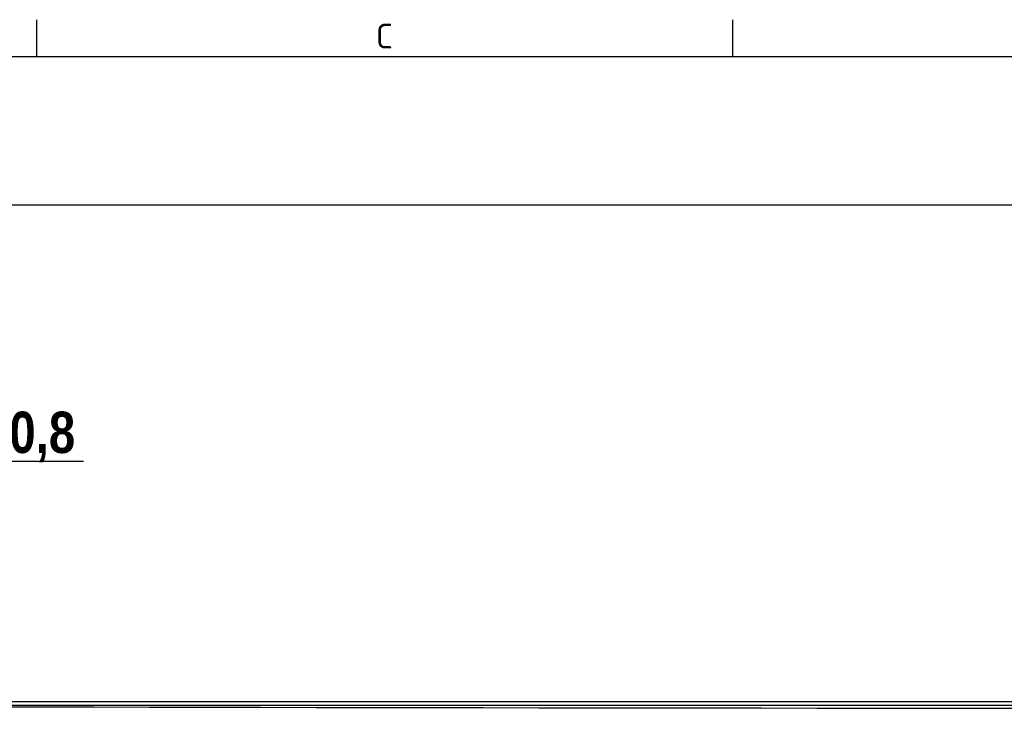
# Model space of a CAD drawing. Header units: millimetres. Extents: x 0 to 1188, y 0 to 840.
# Tile 8 of 21: x 171 to 291, y 757 to 840. Entities that reach past the tile are written whole.
import ezdxf
from ezdxf.enums import TextEntityAlignment as Align

# ---------------------------------------------------------------- set-up
doc = ezdxf.new("R2010")
doc.units = ezdxf.units.MM
doc.layers.add('Bordo', color=7, linetype='Continuous')
doc.layers.add('DV1_Bordo', color=7, linetype='Continuous')
doc.styles.add('SEACAD_Arial_Narrow', font='ARIALN.TTF')
doc.styles.add('SEACAD_Arial_NarrowB', font='ARIALNB.TTF')
doc.dimstyles.new('ISO_Powersoft', dxfattribs={"dimtxt": 5, "dimasz": 5, "dimexe": 2, "dimexo": 2, "dimgap": 1, "dimtad": 1, "dimtxsty": 'SEACAD_Arial_Narrow', "dimblk1": '_SE_FILLED', "dimblk2": '_SE_FILLED', "dimsah": 1, "dimcen": 2.5, "dimadec": 1, "dimazin": 0, "dimtfac": 0.6, "dimtdec": 3, "dimtmove": 0, "dimatfit": 3, "dimfxl": 1, "dimtolj": 1, "dimarcsym": 0})

# ---------------------------------------------------------------- blocks, each defined once
blk = doc.blocks.new('SE')
at = {"layer": 'DV1_Bordo', "color": 7, "linetype": 'Continuous'}
for p, q in [((152.33, 757.95), (585.43, 757.95)), ((153.75, 757.51), (584.01, 757.51))]:
    blk.add_line(p, q, dxfattribs=at)
at = {"layer": 'DV1_Bordo', "color": 7}
blk.add_arc((368.88, 93652.41), 92895.31, 269.8671183, 270.1328817, dxfattribs=at)
blk = doc.blocks.new('DMBLK18')
at = {"layer": 'Bordo', "linetype": 'Continuous'}
for points in [[(132.03, 818.9), (127.03, 818.07), (132.03, 817.23)], [(605.73, 818.9), (605.73, 817.23), (610.73, 818.07)]]:
    blk.add_hatch(color=7, dxfattribs=at).paths.add_polyline_path(points)
at = {"layer": 'Bordo', "color": 7, "linetype": 'Continuous'}
for p, q in [((127.03, 756.95), (127.03, 820.07)), ((610.73, 756.95), (610.73, 820.07)), ((127.03, 818.07), (610.73, 818.07))]:
    blk.add_line(p, q, dxfattribs=at)
at = {"layer": 'Bordo', "color": 7, "linetype": 'Continuous', "style": 'SEACAD_Arial_NarrowB'}
blk.add_text('483,7', height=5, dxfattribs=at).set_placement((361.72, 824.07), align=Align.TOP_LEFT)
blk = doc.blocks.new('_SE_FILLED')
at = {"color": 0}
blk.add_line((0, 0), (-1, 0), dxfattribs=at)
blk.add_solid([(0, 0), (-1, -0.1665), (-1, 0.1665), (0, 0)], dxfattribs=at)
blk = doc.blocks.new('DMBLK20')
at = {"layer": 'Bordo', "linetype": 'Continuous'}
for points in [[(125.13, 787.87), (125.13, 786.21), (130.13, 787.04)], [(145.93, 787.87), (140.93, 787.04), (145.93, 786.21)]]:
    blk.add_hatch(color=7, dxfattribs=at).paths.add_polyline_path(points)
at = {"layer": 'Bordo', "color": 7, "linetype": 'Continuous'}
for p, q in [((130.13, 754.05), (130.13, 789.04)), ((140.93, 754.05), (140.93, 789.04)), ((120.13, 787.04), (179.12, 787.04))]:
    blk.add_line(p, q, dxfattribs=at)
at = {"layer": 'Bordo', "color": 7, "linetype": 'Continuous', "style": 'SEACAD_Arial_NarrowB'}
blk.add_text('10,8', height=5, dxfattribs=at).set_placement((166.98, 793.04), align=Align.TOP_LEFT)
blk = doc.blocks.new('SE7')
at = {"layer": 'Bordo', "color": 7, "linetype": 'Continuous'}
for p, q in [((173.43, 840.5), (173.43, 836)), ((257.64, 840.5), (257.64, 836))]:
    blk.add_line(p, q, dxfattribs=at)
blk = doc.blocks.new('SE6')
at = {"layer": 'Bordo'}
blk.add_blockref('SE7', (0, 0), dxfattribs=at)
blk = doc.blocks.new('SE11')
at = {"layer": 'Bordo', "insert": (215.54, 838.51), "char_height": 3, "width": 84.2143, "attachment_point": 5}
blk.add_mtext('{\\fSolid Edge ISO|b1||i0||c0|p34;\\C7;\\H3.;\\W1.;C}', dxfattribs=at)
blk = doc.blocks.new('SE10')
at = {"layer": 'Bordo'}
blk.add_blockref('SE11', (0, 0), dxfattribs=at)

msp = doc.modelspace()

# ---------------------------------------------------------------- linework, layer by layer
at = {"layer": 'Bordo', "color": 7, "linetype": 'Continuous'}
msp.add_line((1184, 836), (5, 836), dxfattribs=at)

# ---------------------------------------------------------------- block references
for name in ['SE6', 'SE10']:
    msp.add_blockref(name, (0, 0))
at = {"layer": 'Bordo'}
msp.add_blockref('SE', (0, 0), dxfattribs=at)

# ---------------------------------------------------------------- dimensions: what is measured, and where the dimension line sits
at = {"layer": 'Bordo', "color": 7, "linetype": 'Continuous'}
for base, p1, p2, picture, middle in [((127.027, 818.066), (127.027, 754.946), (610.727, 754.946), 'DMBLK18', (368.877, 818.066)), ((130.127, 787.04), (130.127, 752.046), (140.927, 752.046), 'DMBLK20', (165.983, 787.04))]:
    dim = msp.add_linear_dim(base=base, p1=p1, p2=p2, angle=0, text='\\A1;<>', dimstyle='ISO_Powersoft', dxfattribs=at)
    dim.commit()
    dim.dimension.update_dxf_attribs({"geometry": picture, "text_midpoint": middle, "dimtype": 161})

doc.saveas('drawing.dxf')
